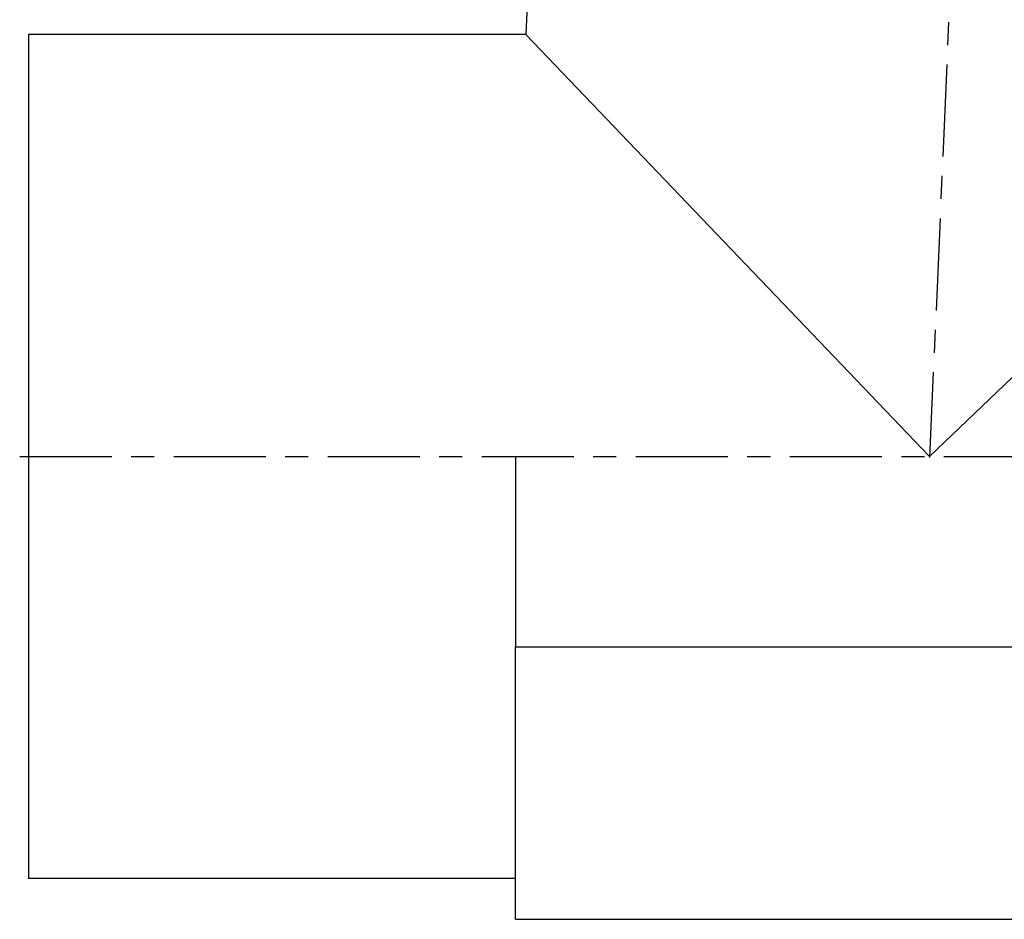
# Model space of a CAD drawing. Extents: x -0.04 to 9.92, y -2.42 to 5.22.
# Tile 1 of 11: x -0.04 to 5.01, y -2.38 to 2.24. Entities that reach past the tile are written whole.
import ezdxf

# ---------------------------------------------------------------- set-up
doc = ezdxf.new("R2010")
doc.units = 0
doc.header["$MEASUREMENT"] = 0
doc.linetypes.add('CHAIN', pattern=[0.7087, 0.4724, -0.0591, 0.1181, -0.0591])
doc.layers.get('0').update_dxf_attribs({"linetype": 'CONTINUOUS'})

msp = doc.modelspace()

# ---------------------------------------------------------------- linework, layer by layer
at = {"linetype": 'CHAIN'}
for p, q in [((4.8507, 5.1701), (4.6248, -0.0051)), ((-0.045, 0), (9.9225, 0))]:
    msp.add_line(p, q, dxfattribs=at)
for p, q in [((2.5794, 2.7819), (2.5525, 2.165)), ((0, 2.165), (0, -2.165)), ((2.5525, 2.165), (0, 2.165)), ((2.5525, 2.165), (4.625, 0)), ((4.625, 0), (6.8866, 2.165)), ((2.5, 0), (2.5, -0.9764)), ((2.5, -2.375), (2.5, -0.9764)), ((2.5, -0.9764), (7.25, -0.9764)), ((2.5, -2.165), (0, -2.165)), ((2.5, -2.375), (7.25, -2.375))]:
    msp.add_line(p, q)

doc.saveas('drawing.dxf')
